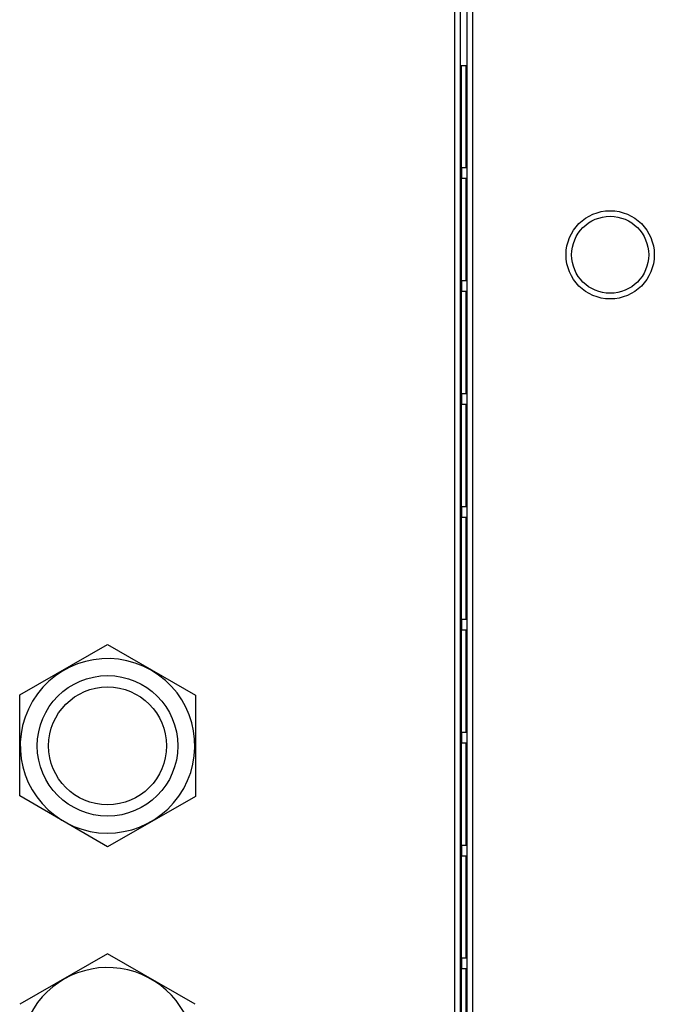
# Model space of a CAD drawing. Header units: inches. Extents: x 0 to 22, y 0 to 17.
# Tile 54 of 59: x 16.8 to 17.7, y 12.7 to 14. Entities that reach past the tile are written whole.
import ezdxf

# ---------------------------------------------------------------- set-up
doc = ezdxf.new("R2010")
doc.units = ezdxf.units.IN
doc.header["$LTSCALE"] = 1.21
doc.header["$MEASUREMENT"] = 0
doc.layers.get('0').update_dxf_attribs({"linetype": 'CONTINUOUS'})

msp = doc.modelspace()

# ---------------------------------------------------------------- linework, layer by layer
at = {"color": 7, "linetype": 'CONTINUOUS'}
for p, q in [((17.4089, 14.2971), (17.4089, 12.4743)), ((17.4179, 14.2971), (17.4179, 12.4743)), ((17.4014, 14.2746), (17.4014, 12.4743)), ((17.4254, 14.2716), (17.4254, 12.4743)), ((17.4089, 13.9821), (17.417, 13.9821)), ((17.417, 13.8457), (17.417, 13.9821)), ((17.4108, 13.8457), (17.4108, 13.8314)), ((17.4108, 13.8457), (17.417, 13.8457)), ((17.4108, 13.8314), (17.417, 13.8314)), ((17.417, 13.695), (17.417, 13.8314)), ((17.4108, 13.695), (17.4108, 13.6807)), ((17.4108, 13.695), (17.417, 13.695)), ((17.4108, 13.6807), (17.417, 13.6807)), ((17.417, 13.5442), (17.417, 13.6807)), ((17.4108, 13.5442), (17.4108, 13.53)), ((17.4108, 13.5442), (17.417, 13.5442)), ((17.4108, 13.53), (17.417, 13.53)), ((17.417, 13.3935), (17.417, 13.53)), ((17.4108, 13.3935), (17.4108, 13.3793)), ((17.4108, 13.3935), (17.417, 13.3935)), ((17.4108, 13.3793), (17.417, 13.3793)), ((17.417, 13.2428), (17.417, 13.3793)), ((17.4108, 13.2428), (17.4108, 13.2286)), ((17.4108, 13.2428), (17.417, 13.2428)), ((17.4108, 13.2286), (17.417, 13.2286)), ((17.417, 13.0921), (17.417, 13.2286)), ((16.8211, 13.1419), (16.9383, 13.2089)), ((16.9383, 13.2089), (17.0555, 13.1413)), ((16.8211, 13.0069), (16.8211, 13.1419)), ((17.0555, 13.1413), (17.0555, 13.0063)), ((17.4108, 13.0921), (17.417, 13.0921)), ((17.4108, 13.0921), (17.4108, 13.0779)), ((17.4108, 13.0779), (17.417, 13.0779)), ((17.417, 12.9414), (17.417, 13.0779)), ((16.9383, 12.9392), (16.8211, 13.0069)), ((17.0555, 13.0063), (16.9383, 12.9392)), ((17.4108, 12.9414), (17.417, 12.9414)), ((17.4108, 12.9414), (17.4108, 12.9271)), ((17.4108, 12.9271), (17.417, 12.9271)), ((17.417, 12.7907), (17.417, 12.9271)), ((16.9383, 12.7964), (16.8213, 12.7288)), ((17.0553, 12.7288), (16.9383, 12.7964)), ((17.4108, 12.7907), (17.417, 12.7907)), ((17.4108, 12.7907), (17.4108, 12.7764)), ((17.4108, 12.7764), (17.417, 12.7764)), ((17.417, 12.64), (17.417, 12.7764))]:
    msp.add_line(p, q, dxfattribs=at)
at = {"color": 9, "linetype": 'CONTINUOUS'}
for p, q in [((17.4104, 13.9821), (17.4104, 12.4743)), ((17.4168, 13.8457), (17.4168, 13.9821)), ((17.4168, 13.695), (17.4168, 13.8314)), ((17.4168, 13.5442), (17.4168, 13.6807)), ((17.4168, 13.3935), (17.4168, 13.53)), ((17.4168, 13.2428), (17.4168, 13.3793)), ((17.4168, 13.0921), (17.4168, 13.2286)), ((17.4168, 12.9414), (17.4168, 13.0779)), ((17.4168, 12.7907), (17.4168, 12.9271)), ((17.4168, 12.64), (17.4168, 12.7764))]:
    msp.add_line(p, q, dxfattribs=at)
at = {"color": 7, "linetype": 'CONTINUOUS'}
for centre, radius in [((17.6091, 13.7293), 0.0589), ((17.6091, 13.7293), 0.0514), ((16.9383, 13.0738), 0.0938)]:
    msp.add_circle(centre, radius, dxfattribs=at)
at = {"color": 9, "linetype": 'CONTINUOUS'}
msp.add_circle((16.9383, 13.0738), 0.0787, dxfattribs=at)
at = {"color": 7, "linetype": 'CONTINUOUS'}
for centre, start, end in [((16.9383, 13.0738), 241.4458, 238.5542), ((16.9384, 12.6614), 207.1093, 153.0927)]:
    msp.add_arc(centre, 0.1165, start, end, dxfattribs=at)

doc.saveas('drawing.dxf')
